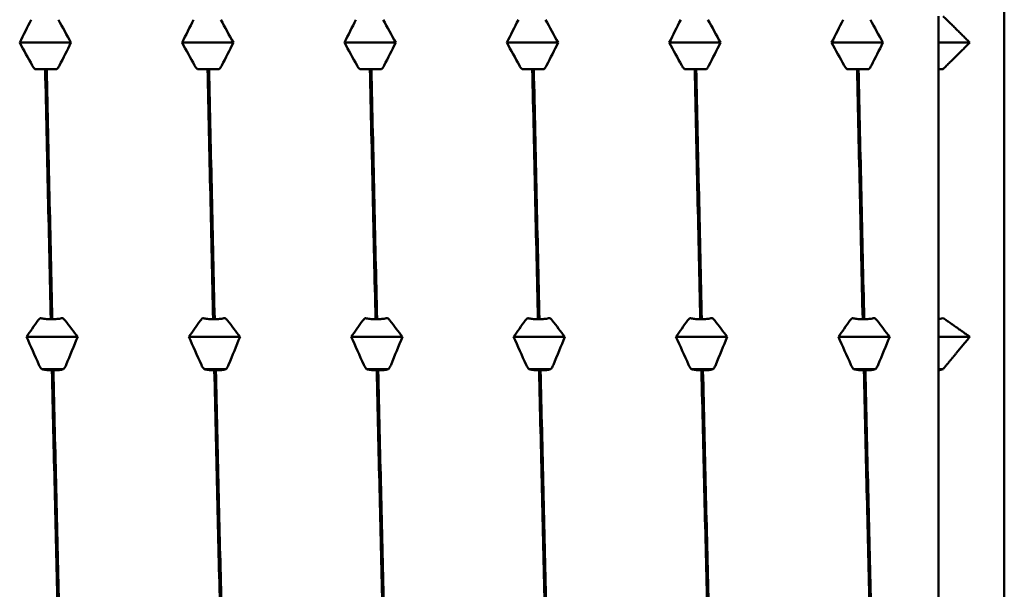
# Model space of a CAD drawing. Header units: millimetres. Extents: x 41 to 192, y 95 to 246.
# Tile 7 of 22: x 116.5 to 127.51, y 108.38 to 114.74. Entities that reach past the tile are written whole.
import ezdxf

# ---------------------------------------------------------------- set-up
doc = ezdxf.new("R2010")
doc.units = ezdxf.units.MM
doc.layers.add('Видимый контур (ГОСТ)', color=7, linetype='Continuous', lineweight=50)

msp = doc.modelspace()

# ---------------------------------------------------------------- linework, layer by layer
at = {"layer": 'Видимый контур (ГОСТ)'}
for p, q in [((127.513, 126.799), (127.513, 102.17)), ((126.777, 114.485), (126.777, 114.78)), ((117.075, 114.485), (116.501, 114.485)), ((118.891, 114.485), (118.317, 114.485)), ((120.707, 114.485), (120.133, 114.485)), ((122.523, 114.485), (121.95, 114.485)), ((124.339, 114.485), (123.766, 114.485)), ((126.155, 114.485), (125.582, 114.485)), ((126.777, 114.189), (126.777, 114.485)), ((127.127, 114.485), (126.777, 114.485)), ((116.786, 114.189), (116.672, 114.189)), ((116.803, 114.189), (116.786, 114.189)), ((116.917, 114.189), (116.803, 114.189)), ((118.602, 114.189), (118.488, 114.189)), ((118.619, 114.189), (118.602, 114.189)), ((118.733, 114.189), (118.619, 114.189)), ((120.418, 114.189), (120.304, 114.189)), ((120.435, 114.189), (120.418, 114.189)), ((120.549, 114.189), (120.435, 114.189)), ((122.234, 114.189), (122.12, 114.189)), ((122.251, 114.189), (122.234, 114.189)), ((122.365, 114.189), (122.251, 114.189)), ((124.05, 114.189), (123.936, 114.189)), ((124.067, 114.189), (124.05, 114.189)), ((124.181, 114.189), (124.067, 114.189)), ((125.866, 114.189), (125.752, 114.189)), ((125.883, 114.189), (125.866, 114.189)), ((125.998, 114.189), (125.883, 114.189)), ((126.828, 114.189), (126.777, 114.189)), ((126.777, 114.189), (126.777, 111.394)), ((116.849, 111.394), (116.866, 111.394)), ((118.665, 111.394), (118.682, 111.394)), ((120.481, 111.394), (120.498, 111.394)), ((122.297, 111.394), (122.314, 111.394)), ((124.113, 111.394), (124.13, 111.394)), ((125.929, 111.394), (125.946, 111.394)), ((126.777, 111.394), (126.828, 111.407)), ((126.777, 111.198), (126.777, 111.394)), ((117.15, 111.198), (116.577, 111.198)), ((118.966, 111.198), (118.393, 111.198)), ((120.782, 111.198), (120.209, 111.198)), ((122.598, 111.198), (122.025, 111.198)), ((124.415, 111.198), (123.841, 111.198)), ((126.231, 111.198), (125.657, 111.198)), ((126.777, 110.836), (126.777, 111.198)), ((127.127, 111.198), (126.777, 111.198)), ((116.993, 110.836), (116.748, 110.836)), ((116.879, 110.822), (116.862, 110.822)), ((118.809, 110.836), (118.564, 110.836)), ((118.695, 110.822), (118.678, 110.822)), ((120.625, 110.836), (120.38, 110.836)), ((120.511, 110.822), (120.494, 110.822)), ((122.441, 110.836), (122.196, 110.836)), ((122.327, 110.822), (122.31, 110.822)), ((124.257, 110.836), (124.012, 110.836)), ((124.143, 110.822), (124.126, 110.822)), ((126.073, 110.836), (125.828, 110.836)), ((125.959, 110.822), (125.942, 110.822)), ((126.777, 110.822), (126.777, 110.836)), ((126.828, 110.836), (126.777, 110.822)), ((126.828, 110.836), (126.777, 110.836)), ((126.777, 110.822), (126.777, 108.218))]:
    msp.add_line(p, q, dxfattribs=at)
for points, weights in [([(126.828, 114.78), (126.981, 114.631), (127.127, 114.485)], [1.00010369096, 1.00039457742, 1.00042052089]), ([(127.127, 114.485), (126.981, 114.339), (126.828, 114.189)], [1.00042052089, 1.00039457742, 1.00010369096]), ([(126.828, 111.407), (126.981, 111.301), (127.127, 111.198)], [1.00010369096, 1.00039457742, 1.00042052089]), ([(127.127, 111.198), (126.981, 111.019), (126.828, 110.836)], [1.00042052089, 1.00039457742, 1.00010369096])]:
    msp.add_rational_spline(points, weights, degree=2, dxfattribs=at)
for points in [[(116.501, 114.485), (116.544, 114.57), (116.587, 114.655), (116.63, 114.741)], [(116.934, 114.741), (116.981, 114.655), (117.028, 114.57), (117.075, 114.485)], [(118.317, 114.485), (118.36, 114.57), (118.403, 114.655), (118.446, 114.741)], [(118.75, 114.741), (118.797, 114.655), (118.844, 114.57), (118.891, 114.485)], [(120.133, 114.485), (120.176, 114.57), (120.219, 114.655), (120.262, 114.741)], [(120.566, 114.741), (120.614, 114.655), (120.66, 114.57), (120.707, 114.485)], [(121.95, 114.485), (121.992, 114.57), (122.035, 114.655), (122.078, 114.741)], [(122.383, 114.741), (122.43, 114.655), (122.476, 114.57), (122.523, 114.485)], [(123.766, 114.485), (123.808, 114.57), (123.851, 114.655), (123.894, 114.741)], [(124.199, 114.741), (124.246, 114.655), (124.293, 114.57), (124.339, 114.485)], [(125.582, 114.485), (125.624, 114.57), (125.667, 114.655), (125.711, 114.741)], [(126.015, 114.741), (126.062, 114.655), (126.109, 114.57), (126.155, 114.485)], [(116.642, 114.229), (116.594, 114.314), (116.548, 114.399), (116.501, 114.485)], [(117.075, 114.485), (117.032, 114.399), (116.989, 114.314), (116.946, 114.229)], [(118.458, 114.229), (118.411, 114.314), (118.364, 114.399), (118.317, 114.485)], [(118.891, 114.485), (118.848, 114.399), (118.805, 114.314), (118.762, 114.229)], [(120.274, 114.229), (120.227, 114.314), (120.18, 114.399), (120.133, 114.485)], [(120.707, 114.485), (120.664, 114.399), (120.621, 114.314), (120.578, 114.229)], [(122.09, 114.229), (122.043, 114.314), (121.996, 114.399), (121.95, 114.485)], [(122.523, 114.485), (122.48, 114.399), (122.437, 114.314), (122.394, 114.229)], [(123.906, 114.229), (123.859, 114.314), (123.812, 114.399), (123.766, 114.485)], [(124.339, 114.485), (124.296, 114.399), (124.253, 114.314), (124.21, 114.229)], [(125.722, 114.229), (125.675, 114.314), (125.628, 114.399), (125.582, 114.485)], [(126.155, 114.485), (126.112, 114.399), (126.07, 114.314), (126.026, 114.229)], [(116.672, 114.189), (116.66, 114.201), (116.65, 114.214), (116.642, 114.229)], [(118.488, 114.189), (118.476, 114.201), (118.466, 114.214), (118.458, 114.229)], [(120.304, 114.189), (120.292, 114.201), (120.282, 114.214), (120.274, 114.229)], [(122.12, 114.189), (122.108, 114.201), (122.098, 114.214), (122.09, 114.229)], [(123.936, 114.189), (123.924, 114.201), (123.914, 114.214), (123.906, 114.229)], [(125.752, 114.189), (125.74, 114.201), (125.73, 114.214), (125.722, 114.229)], [(116.786, 114.189), (116.807, 113.248), (116.828, 112.309), (116.849, 111.394)], [(116.866, 111.394), (116.845, 112.309), (116.824, 113.248), (116.803, 114.189)], [(118.602, 114.189), (118.623, 113.248), (118.644, 112.309), (118.665, 111.394)], [(118.682, 111.394), (118.661, 112.309), (118.64, 113.248), (118.619, 114.189)], [(120.418, 114.189), (120.439, 113.248), (120.46, 112.309), (120.481, 111.394)], [(120.498, 111.394), (120.477, 112.309), (120.456, 113.248), (120.435, 114.189)], [(122.234, 114.189), (122.255, 113.248), (122.276, 112.309), (122.297, 111.394)], [(122.314, 111.394), (122.293, 112.309), (122.272, 113.248), (122.251, 114.189)], [(124.05, 114.189), (124.071, 113.248), (124.092, 112.309), (124.113, 111.394)], [(124.13, 111.394), (124.109, 112.309), (124.088, 113.248), (124.067, 114.189)], [(125.866, 114.189), (125.887, 113.248), (125.908, 112.309), (125.929, 111.394)], [(125.946, 111.394), (125.925, 112.309), (125.904, 113.248), (125.883, 114.189)], [(116.577, 111.198), (116.619, 111.258), (116.662, 111.318), (116.706, 111.379)], [(116.98, 111.407), (116.992, 111.399), (117.002, 111.389), (117.01, 111.379)], [(117.01, 111.379), (117.057, 111.318), (117.104, 111.258), (117.15, 111.198)], [(118.393, 111.198), (118.436, 111.258), (118.479, 111.318), (118.522, 111.379)], [(118.796, 111.407), (118.808, 111.399), (118.818, 111.389), (118.826, 111.379)], [(118.826, 111.379), (118.873, 111.318), (118.92, 111.258), (118.966, 111.198)], [(120.209, 111.198), (120.252, 111.258), (120.295, 111.318), (120.338, 111.379)], [(120.612, 111.407), (120.624, 111.399), (120.634, 111.389), (120.642, 111.379)], [(120.642, 111.379), (120.689, 111.318), (120.736, 111.258), (120.782, 111.198)], [(122.025, 111.198), (122.068, 111.258), (122.111, 111.318), (122.154, 111.379)], [(122.428, 111.407), (122.44, 111.399), (122.45, 111.389), (122.458, 111.379)], [(122.458, 111.379), (122.505, 111.318), (122.552, 111.258), (122.598, 111.198)], [(123.841, 111.198), (123.884, 111.258), (123.927, 111.318), (123.97, 111.379)], [(124.244, 111.407), (124.256, 111.399), (124.266, 111.389), (124.274, 111.379)], [(124.274, 111.379), (124.321, 111.318), (124.368, 111.258), (124.415, 111.198)], [(125.657, 111.198), (125.7, 111.258), (125.743, 111.318), (125.786, 111.379)], [(126.06, 111.407), (126.072, 111.399), (126.082, 111.389), (126.09, 111.379)], [(126.09, 111.379), (126.138, 111.318), (126.184, 111.258), (126.231, 111.198)], [(116.717, 110.884), (116.67, 110.989), (116.623, 111.093), (116.577, 111.198)], [(117.15, 111.198), (117.108, 111.093), (117.065, 110.989), (117.021, 110.884)], [(118.533, 110.884), (118.486, 110.989), (118.439, 111.093), (118.393, 111.198)], [(118.966, 111.198), (118.924, 111.093), (118.881, 110.989), (118.837, 110.884)], [(120.349, 110.884), (120.302, 110.989), (120.256, 111.093), (120.209, 111.198)], [(120.782, 111.198), (120.74, 111.093), (120.697, 110.989), (120.654, 110.884)], [(122.165, 110.884), (122.118, 110.989), (122.072, 111.093), (122.025, 111.198)], [(122.598, 111.198), (122.556, 111.093), (122.513, 110.989), (122.47, 110.884)], [(123.982, 110.884), (123.935, 110.989), (123.888, 111.093), (123.841, 111.198)], [(124.415, 111.198), (124.372, 111.093), (124.329, 110.989), (124.286, 110.884)], [(125.798, 110.884), (125.751, 110.989), (125.704, 111.093), (125.657, 111.198)], [(126.231, 111.198), (126.188, 111.093), (126.145, 110.989), (126.102, 110.884)], [(116.748, 110.836), (116.736, 110.85), (116.725, 110.866), (116.717, 110.884)], [(116.862, 110.822), (116.882, 109.919), (116.903, 109.043), (116.924, 108.218)], [(116.941, 108.218), (116.92, 109.043), (116.899, 109.919), (116.879, 110.822)], [(118.564, 110.836), (118.552, 110.85), (118.541, 110.866), (118.533, 110.884)], [(118.678, 110.822), (118.699, 109.919), (118.719, 109.043), (118.74, 108.218)], [(118.757, 108.218), (118.736, 109.043), (118.716, 109.919), (118.695, 110.822)], [(120.38, 110.836), (120.368, 110.85), (120.358, 110.866), (120.349, 110.884)], [(120.494, 110.822), (120.515, 109.919), (120.536, 109.043), (120.556, 108.218)], [(120.573, 108.218), (120.553, 109.043), (120.532, 109.919), (120.511, 110.822)], [(122.196, 110.836), (122.184, 110.85), (122.174, 110.866), (122.165, 110.884)], [(122.31, 110.822), (122.331, 109.919), (122.352, 109.043), (122.372, 108.218)], [(122.389, 108.218), (122.369, 109.043), (122.348, 109.919), (122.327, 110.822)], [(124.012, 110.836), (124, 110.85), (123.99, 110.866), (123.982, 110.884)], [(124.126, 110.822), (124.147, 109.919), (124.168, 109.043), (124.189, 108.218)], [(124.206, 108.218), (124.185, 109.043), (124.164, 109.919), (124.143, 110.822)], [(125.828, 110.836), (125.816, 110.85), (125.806, 110.866), (125.798, 110.884)], [(125.942, 110.822), (125.963, 109.919), (125.984, 109.043), (126.005, 108.218)], [(126.022, 108.218), (126.001, 109.043), (125.98, 109.919), (125.959, 110.822)]]:
    msp.add_open_spline(points, degree=3, dxfattribs=at)
for points, knots in [([(116.946, 114.229), (116.94, 114.218), (116.933, 114.207), (116.922, 114.194), (116.92, 114.192), (116.917, 114.189)], [-0.020105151, -0.020105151, -0.020105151, -0.020105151, -0.01516841, -0.01516841, -0.013799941, -0.013799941, -0.013799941, -0.013799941]), ([(118.762, 114.229), (118.756, 114.218), (118.749, 114.207), (118.738, 114.194), (118.736, 114.192), (118.733, 114.189)], [-0.020105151, -0.020105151, -0.020105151, -0.020105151, -0.01516841, -0.01516841, -0.013799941, -0.013799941, -0.013799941, -0.013799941]), ([(120.578, 114.229), (120.572, 114.218), (120.565, 114.207), (120.554, 114.194), (120.552, 114.192), (120.549, 114.189)], [-0.020105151, -0.020105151, -0.020105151, -0.020105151, -0.01516841, -0.01516841, -0.013799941, -0.013799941, -0.013799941, -0.013799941]), ([(122.394, 114.229), (122.388, 114.218), (122.381, 114.207), (122.37, 114.194), (122.368, 114.192), (122.365, 114.189)], [-0.020105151, -0.020105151, -0.020105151, -0.020105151, -0.01516841, -0.01516841, -0.013799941, -0.013799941, -0.013799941, -0.013799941]), ([(124.21, 114.229), (124.205, 114.218), (124.197, 114.207), (124.187, 114.194), (124.184, 114.192), (124.181, 114.189)], [-0.020105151, -0.020105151, -0.020105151, -0.020105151, -0.01516841, -0.01516841, -0.013799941, -0.013799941, -0.013799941, -0.013799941]), ([(126.026, 114.229), (126.021, 114.218), (126.014, 114.207), (126.003, 114.194), (126, 114.192), (125.998, 114.189)], [-0.020105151, -0.020105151, -0.020105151, -0.020105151, -0.01516841, -0.01516841, -0.013799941, -0.013799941, -0.013799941, -0.013799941]), ([(116.706, 111.379), (116.711, 111.386), (116.718, 111.394), (116.729, 111.403), (116.732, 111.405), (116.734, 111.407)], [-0.020105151, -0.020105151, -0.020105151, -0.020105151, -0.01516841, -0.01516841, -0.013799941, -0.013799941, -0.013799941, -0.013799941]), ([(116.734, 111.407), (116.736, 111.407), (116.737, 111.406), (116.752, 111.403), (116.767, 111.4), (116.805, 111.395), (116.826, 111.394), (116.849, 111.394)], [-0.01282665, -0.01282665, -0.01282665, -0.01282665, -0.01227145, -0.01227145, -0.00665799, -0.00665799, 0, 0, 0, 0]), ([(116.866, 111.394), (116.884, 111.394), (116.903, 111.395), (116.937, 111.398), (116.954, 111.401), (116.972, 111.405), (116.976, 111.406), (116.98, 111.407)], [-0.01787911, -0.01787911, -0.01787911, -0.01787911, -0.01226751, -0.01226751, -0.00665623, -0.00665623, -0.00506216, -0.00506216, -0.00506216, -0.00506216]), ([(118.522, 111.379), (118.527, 111.386), (118.534, 111.394), (118.545, 111.403), (118.548, 111.405), (118.551, 111.407)], [-0.020105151, -0.020105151, -0.020105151, -0.020105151, -0.01516841, -0.01516841, -0.013799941, -0.013799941, -0.013799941, -0.013799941]), ([(118.551, 111.407), (118.552, 111.407), (118.553, 111.406), (118.568, 111.403), (118.584, 111.4), (118.621, 111.395), (118.642, 111.394), (118.665, 111.394)], [-0.01282665, -0.01282665, -0.01282665, -0.01282665, -0.01227145, -0.01227145, -0.00665799, -0.00665799, 0, 0, 0, 0]), ([(118.682, 111.394), (118.7, 111.394), (118.719, 111.395), (118.754, 111.398), (118.77, 111.401), (118.788, 111.405), (118.792, 111.406), (118.796, 111.407)], [-0.01787911, -0.01787911, -0.01787911, -0.01787911, -0.01226751, -0.01226751, -0.00665623, -0.00665623, -0.00506216, -0.00506216, -0.00506216, -0.00506216]), ([(120.338, 111.379), (120.344, 111.386), (120.351, 111.394), (120.362, 111.403), (120.364, 111.405), (120.367, 111.407)], [-0.020105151, -0.020105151, -0.020105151, -0.020105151, -0.01516841, -0.01516841, -0.013799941, -0.013799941, -0.013799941, -0.013799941]), ([(120.367, 111.407), (120.368, 111.407), (120.369, 111.406), (120.384, 111.403), (120.4, 111.4), (120.437, 111.395), (120.459, 111.394), (120.481, 111.394)], [-0.01282665, -0.01282665, -0.01282665, -0.01282665, -0.01227145, -0.01227145, -0.00665799, -0.00665799, 0, 0, 0, 0]), ([(120.498, 111.394), (120.516, 111.394), (120.535, 111.395), (120.57, 111.398), (120.586, 111.401), (120.604, 111.405), (120.608, 111.406), (120.612, 111.407)], [-0.01787911, -0.01787911, -0.01787911, -0.01787911, -0.01226751, -0.01226751, -0.00665623, -0.00665623, -0.00506216, -0.00506216, -0.00506216, -0.00506216]), ([(122.154, 111.379), (122.16, 111.386), (122.167, 111.394), (122.178, 111.403), (122.18, 111.405), (122.183, 111.407)], [-0.020105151, -0.020105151, -0.020105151, -0.020105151, -0.01516841, -0.01516841, -0.013799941, -0.013799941, -0.013799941, -0.013799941]), ([(122.183, 111.407), (122.184, 111.407), (122.185, 111.406), (122.2, 111.403), (122.216, 111.4), (122.253, 111.395), (122.275, 111.394), (122.297, 111.394)], [-0.01282665, -0.01282665, -0.01282665, -0.01282665, -0.01227145, -0.01227145, -0.00665799, -0.00665799, 0, 0, 0, 0]), ([(122.314, 111.394), (122.332, 111.394), (122.351, 111.395), (122.386, 111.398), (122.402, 111.401), (122.42, 111.405), (122.424, 111.406), (122.428, 111.407)], [-0.01787911, -0.01787911, -0.01787911, -0.01787911, -0.01226751, -0.01226751, -0.00665623, -0.00665623, -0.00506216, -0.00506216, -0.00506216, -0.00506216]), ([(123.97, 111.379), (123.976, 111.386), (123.983, 111.394), (123.994, 111.403), (123.996, 111.405), (123.999, 111.407)], [-0.020105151, -0.020105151, -0.020105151, -0.020105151, -0.01516841, -0.01516841, -0.013799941, -0.013799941, -0.013799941, -0.013799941]), ([(123.999, 111.407), (124, 111.407), (124.001, 111.406), (124.016, 111.403), (124.032, 111.4), (124.069, 111.395), (124.091, 111.394), (124.113, 111.394)], [-0.01282665, -0.01282665, -0.01282665, -0.01282665, -0.01227145, -0.01227145, -0.00665799, -0.00665799, 0, 0, 0, 0]), ([(124.13, 111.394), (124.149, 111.394), (124.167, 111.395), (124.202, 111.398), (124.218, 111.401), (124.236, 111.405), (124.24, 111.406), (124.244, 111.407)], [-0.01787911, -0.01787911, -0.01787911, -0.01787911, -0.01226751, -0.01226751, -0.00665623, -0.00665623, -0.00506216, -0.00506216, -0.00506216, -0.00506216]), ([(125.786, 111.379), (125.792, 111.386), (125.799, 111.394), (125.81, 111.403), (125.812, 111.405), (125.815, 111.407)], [-0.020105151, -0.020105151, -0.020105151, -0.020105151, -0.01516841, -0.01516841, -0.013799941, -0.013799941, -0.013799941, -0.013799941]), ([(125.815, 111.407), (125.816, 111.407), (125.818, 111.406), (125.832, 111.403), (125.848, 111.4), (125.885, 111.395), (125.907, 111.394), (125.929, 111.394)], [-0.01282665, -0.01282665, -0.01282665, -0.01282665, -0.01227145, -0.01227145, -0.00665799, -0.00665799, 0, 0, 0, 0]), ([(125.946, 111.394), (125.965, 111.394), (125.983, 111.395), (126.018, 111.398), (126.034, 111.401), (126.052, 111.405), (126.056, 111.406), (126.06, 111.407)], [-0.01787911, -0.01787911, -0.01787911, -0.01787911, -0.01226751, -0.01226751, -0.00665623, -0.00665623, -0.00506216, -0.00506216, -0.00506216, -0.00506216]), ([(116.862, 110.822), (116.843, 110.823), (116.825, 110.824), (116.79, 110.827), (116.774, 110.83), (116.755, 110.834), (116.751, 110.835), (116.748, 110.836)], [-0.01787911, -0.01787911, -0.01787911, -0.01787911, -0.01226751, -0.01226751, -0.00665623, -0.00665623, -0.00506216, -0.00506216, -0.00506216, -0.00506216]), ([(116.993, 110.836), (116.991, 110.835), (116.99, 110.835), (116.975, 110.831), (116.96, 110.828), (116.923, 110.824), (116.901, 110.823), (116.879, 110.822)], [-0.01282665, -0.01282665, -0.01282665, -0.01282665, -0.01227145, -0.01227145, -0.00665799, -0.00665799, 0, 0, 0, 0]), ([(117.021, 110.884), (117.016, 110.871), (117.009, 110.858), (116.998, 110.842), (116.995, 110.839), (116.993, 110.836)], [-0.020105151, -0.020105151, -0.020105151, -0.020105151, -0.01516841, -0.01516841, -0.013799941, -0.013799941, -0.013799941, -0.013799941]), ([(118.678, 110.822), (118.659, 110.823), (118.641, 110.824), (118.606, 110.827), (118.59, 110.83), (118.571, 110.834), (118.567, 110.835), (118.564, 110.836)], [-0.01787911, -0.01787911, -0.01787911, -0.01787911, -0.01226751, -0.01226751, -0.00665623, -0.00665623, -0.00506216, -0.00506216, -0.00506216, -0.00506216]), ([(118.809, 110.836), (118.808, 110.835), (118.806, 110.835), (118.791, 110.831), (118.776, 110.828), (118.739, 110.824), (118.717, 110.823), (118.695, 110.822)], [-0.01282665, -0.01282665, -0.01282665, -0.01282665, -0.01227145, -0.01227145, -0.00665799, -0.00665799, 0, 0, 0, 0]), ([(118.837, 110.884), (118.832, 110.871), (118.825, 110.858), (118.814, 110.842), (118.811, 110.839), (118.809, 110.836)], [-0.020105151, -0.020105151, -0.020105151, -0.020105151, -0.01516841, -0.01516841, -0.013799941, -0.013799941, -0.013799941, -0.013799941]), ([(120.494, 110.822), (120.475, 110.823), (120.457, 110.824), (120.422, 110.827), (120.406, 110.83), (120.387, 110.834), (120.383, 110.835), (120.38, 110.836)], [-0.01787911, -0.01787911, -0.01787911, -0.01787911, -0.01226751, -0.01226751, -0.00665623, -0.00665623, -0.00506216, -0.00506216, -0.00506216, -0.00506216]), ([(120.625, 110.836), (120.624, 110.835), (120.622, 110.835), (120.607, 110.831), (120.592, 110.828), (120.555, 110.824), (120.533, 110.823), (120.511, 110.822)], [-0.01282665, -0.01282665, -0.01282665, -0.01282665, -0.01227145, -0.01227145, -0.00665799, -0.00665799, 0, 0, 0, 0]), ([(120.654, 110.884), (120.648, 110.871), (120.641, 110.858), (120.63, 110.842), (120.628, 110.839), (120.625, 110.836)], [-0.020105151, -0.020105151, -0.020105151, -0.020105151, -0.01516841, -0.01516841, -0.013799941, -0.013799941, -0.013799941, -0.013799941]), ([(122.31, 110.822), (122.291, 110.823), (122.273, 110.824), (122.238, 110.827), (122.222, 110.83), (122.203, 110.834), (122.2, 110.835), (122.196, 110.836)], [-0.01787911, -0.01787911, -0.01787911, -0.01787911, -0.01226751, -0.01226751, -0.00665623, -0.00665623, -0.00506216, -0.00506216, -0.00506216, -0.00506216]), ([(122.441, 110.836), (122.44, 110.835), (122.438, 110.835), (122.424, 110.831), (122.408, 110.828), (122.371, 110.824), (122.349, 110.823), (122.327, 110.822)], [-0.01282665, -0.01282665, -0.01282665, -0.01282665, -0.01227145, -0.01227145, -0.00665799, -0.00665799, 0, 0, 0, 0]), ([(122.47, 110.884), (122.464, 110.871), (122.457, 110.858), (122.446, 110.842), (122.444, 110.839), (122.441, 110.836)], [-0.020105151, -0.020105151, -0.020105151, -0.020105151, -0.01516841, -0.01516841, -0.013799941, -0.013799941, -0.013799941, -0.013799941]), ([(124.126, 110.822), (124.107, 110.823), (124.089, 110.824), (124.054, 110.827), (124.038, 110.83), (124.02, 110.834), (124.016, 110.835), (124.012, 110.836)], [-0.01787911, -0.01787911, -0.01787911, -0.01787911, -0.01226751, -0.01226751, -0.00665623, -0.00665623, -0.00506216, -0.00506216, -0.00506216, -0.00506216]), ([(124.257, 110.836), (124.256, 110.835), (124.255, 110.835), (124.24, 110.831), (124.224, 110.828), (124.187, 110.824), (124.165, 110.823), (124.143, 110.822)], [-0.01282665, -0.01282665, -0.01282665, -0.01282665, -0.01227145, -0.01227145, -0.00665799, -0.00665799, 0, 0, 0, 0]), ([(124.286, 110.884), (124.28, 110.871), (124.273, 110.858), (124.262, 110.842), (124.26, 110.839), (124.257, 110.836)], [-0.020105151, -0.020105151, -0.020105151, -0.020105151, -0.01516841, -0.01516841, -0.013799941, -0.013799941, -0.013799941, -0.013799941]), ([(125.942, 110.822), (125.923, 110.823), (125.905, 110.824), (125.87, 110.827), (125.854, 110.83), (125.836, 110.834), (125.832, 110.835), (125.828, 110.836)], [-0.01787911, -0.01787911, -0.01787911, -0.01787911, -0.01226751, -0.01226751, -0.00665623, -0.00665623, -0.00506216, -0.00506216, -0.00506216, -0.00506216]), ([(126.073, 110.836), (126.072, 110.835), (126.071, 110.835), (126.056, 110.831), (126.04, 110.828), (126.003, 110.824), (125.981, 110.823), (125.959, 110.822)], [-0.01282665, -0.01282665, -0.01282665, -0.01282665, -0.01227145, -0.01227145, -0.00665799, -0.00665799, 0, 0, 0, 0]), ([(126.102, 110.884), (126.096, 110.871), (126.089, 110.858), (126.078, 110.842), (126.076, 110.839), (126.073, 110.836)], [-0.020105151, -0.020105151, -0.020105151, -0.020105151, -0.01516841, -0.01516841, -0.013799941, -0.013799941, -0.013799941, -0.013799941])]:
    msp.add_open_spline(points, degree=3, knots=knots, dxfattribs=at)

doc.saveas('drawing.dxf')
